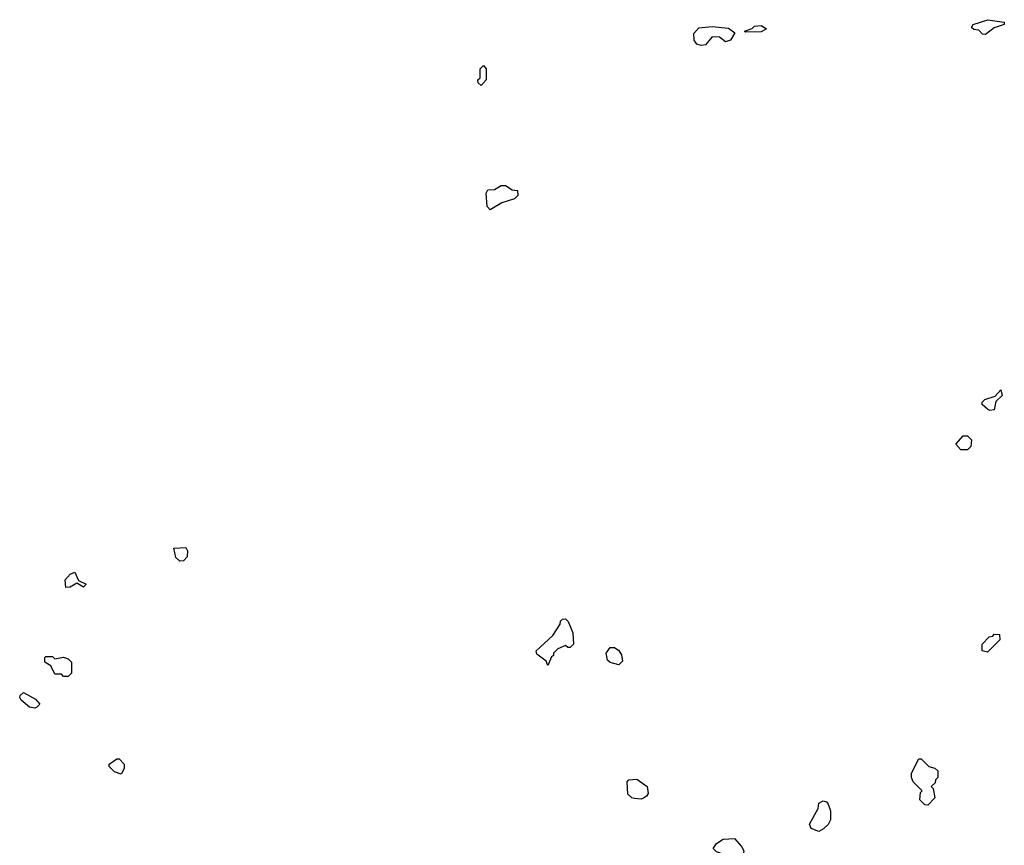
# Model space of a CAD drawing. Extents: x 2737958 to 2903317, y 894217 to 1030017.
# Tile 37 of 123: x 2767798 to 2772230, y 1013030 to 1016746. Entities that reach past the tile are written whole.
import ezdxf

# ---------------------------------------------------------------- set-up
doc = ezdxf.new("R2010")
doc.units = 0

msp = doc.modelspace()

# ---------------------------------------------------------------- linework, layer by layer
at = {"layer": '0CON05XD'}
for points in [[(2772145, 1016680), (2772131.7, 1016681.7), (2772115, 1016700), (2772093, 1016703), (2772081.7, 1016711.7), (2772090, 1016725), (2772156.4, 1016746.4), (2772230, 1016735), (2772230, 1016725), (2772185, 1016710), (2772145, 1016680)], [(2770865, 1016630), (2770846.4, 1016636.4), (2770833.8, 1016655), (2770832.5, 1016685), (2770855, 1016710), (2770915, 1016716.2), (2770988.3, 1016708.3), (2771017, 1016687), (2770996.7, 1016655), (2770975, 1016647.5), (2770947.7, 1016667.7), (2770915, 1016670), (2770885, 1016633.3), (2770865, 1016630)], [(2771065, 1016690), (2771060, 1016695), (2771095, 1016707.5), (2771105, 1016717.5), (2771135, 1016720), (2771160, 1016705), (2771135, 1016692.5), (2771065, 1016690)], [(2769875, 1016450), (2769861.7, 1016461.7), (2769860, 1016475), (2769870, 1016485), (2769870, 1016525), (2769885, 1016540), (2769897.5, 1016525), (2769897.5, 1016475), (2769875, 1016450)], [(2769915, 1015890), (2769902.5, 1015905), (2769897.5, 1015965), (2769905, 1015980), (2769935, 1015982.5), (2769965, 1016000), (2769985, 1016000), (2770015, 1015980), (2770038.3, 1015978.3), (2770040, 1015955), (2770025, 1015940), (2769968.3, 1015921.7), (2769915, 1015890)], [(2772165, 1014987.5), (2772155, 1014992.5), (2772130, 1015015), (2772130, 1015025), (2772143, 1015037), (2772188.3, 1015051.7), (2772215, 1015080), (2772220, 1015055), (2772192.5, 1015027.5), (2772185, 1014990), (2772165, 1014987.5)], [(2772065, 1014810), (2772035, 1014810), (2772012.5, 1014835), (2772045, 1014872.5), (2772065, 1014872.5), (2772082.5, 1014855), (2772080, 1014825), (2772065, 1014810)], [(2768518.3, 1014308.3), (2768500, 1014325), (2768491.7, 1014368.3), (2768545, 1014370), (2768552.5, 1014355), (2768551.7, 1014328.3), (2768535, 1014310), (2768518.3, 1014308.3)], [(2768005, 1014190), (2768002.5, 1014225), (2768025, 1014250), (2768045, 1014260), (2768061.7, 1014221.7), (2768097.5, 1014205), (2768085, 1014192.5), (2768055, 1014210), (2768025, 1014192.5), (2768005, 1014190)], [(2770175, 1013840), (2770168.3, 1013858.3), (2770125, 1013890), (2770122.5, 1013905), (2770197.5, 1013975), (2770230, 1014025), (2770231.7, 1014038.3), (2770241.7, 1014048.3), (2770255, 1014050), (2770267, 1014037), (2770287, 1013987), (2770290, 1013935), (2770275, 1013920), (2770265, 1013920), (2770255, 1013930), (2770220, 1013915), (2770200, 1013895), (2770200, 1013885), (2770191.7, 1013878.3), (2770175, 1013840)], [(2772155, 1013900), (2772130, 1013905), (2772130, 1013935), (2772161.7, 1013968.3), (2772178.3, 1013971.7), (2772185, 1013980), (2772208.3, 1013978.3), (2772210, 1013955), (2772155, 1013900)], [(2770495, 1013842.5), (2770455, 1013852.5), (2770443, 1013863), (2770437.5, 1013895), (2770455, 1013920), (2770475, 1013920), (2770495, 1013907.5), (2770507, 1013887), (2770511.7, 1013858.3), (2770495, 1013842.5)], [(2768015, 1013790), (2767995, 1013790), (2767985, 1013800), (2767955, 1013800), (2767938.3, 1013838.3), (2767910, 1013855), (2767910, 1013875), (2767915, 1013880), (2767945, 1013880), (2767955, 1013870), (2767995, 1013877.5), (2768015, 1013870), (2768030, 1013855), (2768030, 1013805), (2768015, 1013790)], [(2767865, 1013647.5), (2767841.7, 1013651.7), (2767803.6, 1013683.6), (2767797.5, 1013695), (2767800, 1013705), (2767815, 1013717.5), (2767868.3, 1013688.3), (2767887.5, 1013665), (2767875, 1013652.5), (2767865, 1013647.5)], [(2768255, 1013350), (2768225, 1013360), (2768200, 1013385), (2768200, 1013395), (2768235, 1013420), (2768245, 1013420), (2768267.5, 1013395), (2768267.5, 1013375), (2768255, 1013350)], [(2771885, 1013210), (2771871.7, 1013211.7), (2771850, 1013235), (2771853, 1013267), (2771860, 1013275), (2771820, 1013315), (2771812.5, 1013335), (2771812.5, 1013355), (2771845, 1013420), (2771855, 1013420), (2771890, 1013385), (2771917, 1013377), (2771930, 1013365), (2771930, 1013335), (2771920, 1013325), (2771918.3, 1013311.7), (2771900, 1013295), (2771910, 1013285), (2771917, 1013243), (2771885, 1013210)], [(2770595, 1013237.5), (2770565, 1013240), (2770553, 1013243), (2770535, 1013260), (2770532.5, 1013315), (2770540, 1013325), (2770575, 1013327.5), (2770622.5, 1013295), (2770626.4, 1013263.6), (2770619.3, 1013250.7), (2770605, 1013242.5), (2770595, 1013237.5)], [(2771395, 1013092.5), (2771360, 1013105), (2771352.5, 1013125), (2771392.5, 1013195), (2771395, 1013220), (2771415, 1013230), (2771430, 1013225), (2771437.5, 1013215), (2771447.5, 1013185), (2771447.5, 1013145), (2771436.4, 1013123.6), (2771416.4, 1013103.6), (2771395, 1013092.5)], [(2771025, 1012972.5), (2770975, 1012980), (2770965, 1012990), (2770935, 1013000), (2770920, 1013015), (2770935, 1013037.5), (2770965, 1013057.5), (2771015, 1013060), (2771047.5, 1013025), (2771057.5, 1013005), (2771055, 1012990), (2771025, 1012972.5)]]:
    msp.add_lwpolyline(points, dxfattribs=at)

doc.saveas('drawing.dxf')
